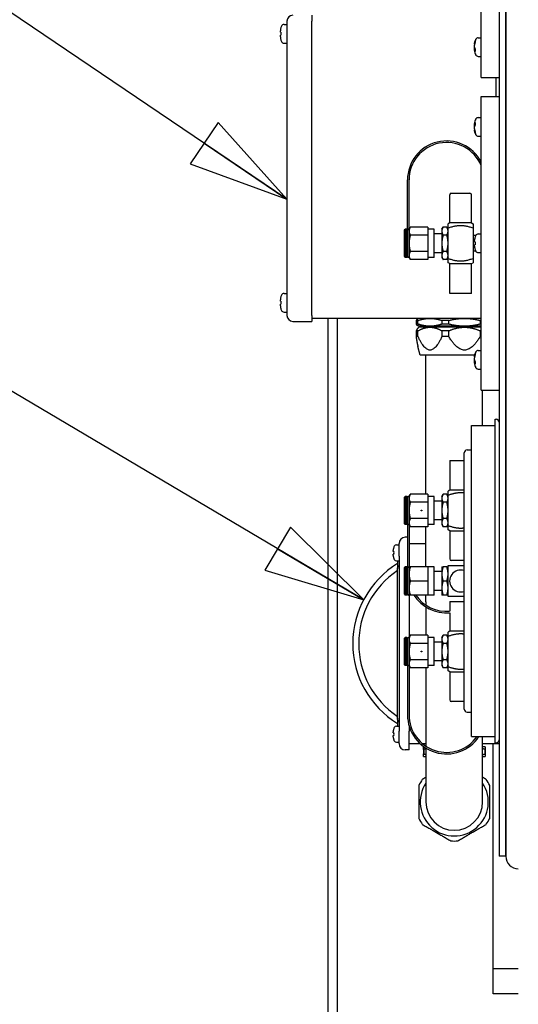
# Model space of a CAD drawing. Header units: inches. Extents: x 4 to 540, y 12 to 340.
# Tile 72 of 122: x 195 to 205, y 267 to 287. Entities that reach past the tile are written whole.
import ezdxf

# ---------------------------------------------------------------- set-up
doc = ezdxf.new("R2010")
doc.units = ezdxf.units.IN
doc.header["$LTSCALE"] = 16
doc.header["$MEASUREMENT"] = 0
doc.layers.get('0').update_dxf_attribs({"lineweight": 25})
doc.layers.get('DEFPOINTS').update_dxf_attribs({"lineweight": 25})
doc.layers.add('DIMEN', color=7, linetype='Continuous', lineweight=25)
doc.styles.get("Standard").update_dxf_attribs({"font": 'arial.ttf'})
doc.dimstyles.new('DEFAULT-ANSI', dxfattribs={"dimscale": 16, "dimtxt": 0.125, "dimasz": 0.1875, "dimexe": 0.125, "dimexo": 0.0625, "dimgap": 0.031496, "dimtad": 0, "dimtih": 1, "dimtoh": 1, "dimrnd": 1e-08, "dimzin": 4, "dimdsep": 46, "dimtxsty": 'Standard', "dimblk": 'Filled-1', "dimcen": 0.09, "dimdle": 0.393701, "dimclrd": 256, "dimclre": 256, "dimclrt": 256, "dimadec": 0, "dimazin": 1, "dimtfac": 1.504, "dimtofl": 0, "dimtmove": 0, "dimatfit": 3, "dimldrblk": 'Filled-1', "dimfxl": 1, "dimtolj": 1, "dimtzin": 4, "dimlwd": 25, "dimlwe": 25, "dimarcsym": 0})
doc.dimstyles.new('DEFAULT-ANSI$7', dxfattribs={"dimscale": 16, "dimtxt": 0.125, "dimasz": 0.125, "dimexe": 0.125, "dimexo": 0.0625, "dimgap": 0.031496, "dimtad": 0, "dimtih": 1, "dimtoh": 1, "dimrnd": 1e-08, "dimzin": 4, "dimdsep": 46, "dimtxsty": 'Standard', "dimblk": 'Filled-1', "dimcen": 0.09, "dimdle": 0.393701, "dimclrd": 256, "dimclre": 256, "dimclrt": 256, "dimadec": 0, "dimazin": 1, "dimtfac": 1.504, "dimtofl": 0, "dimtmove": 0, "dimatfit": 3, "dimldrblk": 'Filled-1', "dimfxl": 1, "dimtolj": 1, "dimtzin": 4, "dimlwd": 25, "dimlwe": 25, "dimarcsym": 0})

# ---------------------------------------------------------------- blocks, each defined once
blk = doc.blocks.new('Filled-1')
at = {"color": 0}
for p, q in [((0, 0), (-1, 0.25)), ((-1, 0.25), (-1, -0.25)), ((-1, 0), (0, 0)), ((-1, -0.25), (0, 0))]:
    blk.add_line(p, q, dxfattribs=at)
at = {"color": 0, "flags": 128}
blk.add_lwpolyline([(-1, -0.25), (0, 0), (-1, 0.25), (-1, -0.25)], dxfattribs=at)
at = {"color": 0}
blk.add_solid([(-1, -0.25), (0, 0), (-1, 0.25), (-1, -0.25)], dxfattribs=at)
blk = doc.blocks.new('*D23')
at = {"layer": 'DEFPOINTS', "color": 0, "linetype": 'Continuous'}
for p in [(180.354, 304.691), (202.821, 304.691), (202.821, 214.191)]:
    blk.add_point(p, dxfattribs=at)
at = {"layer": 'DIMEN', "linetype": 'Continuous', "lineweight": 25}
for p, q in [((201.821, 304.691), (178.354, 304.691)), ((180.354, 301.691), (180.354, 260.966)), ((180.354, 217.191), (180.354, 257.916)), ((201.821, 214.191), (178.354, 214.191))]:
    blk.add_line(p, q, dxfattribs=at)
at = {"layer": 'DIMEN', "linetype": 'Continuous', "lineweight": 25, "xscale": 3, "yscale": 3, "zscale": 3}
for p, rotation in [((180.354, 304.691), 90), ((180.354, 214.191), 270)]:
    blk.add_blockref('Filled-1', p, dxfattribs=dict(at, rotation=rotation))
at = {"layer": 'DIMEN', "linetype": 'Continuous', "lineweight": 25, "insert": (176.983, 260.462), "char_height": 2, "attachment_point": 1}
blk.add_mtext('\\A1;90.50', dxfattribs=at)
blk = doc.blocks.new('*D24')
at = {"layer": 'DEFPOINTS', "color": 0, "linetype": 'Continuous'}
for p in [(201.262, 305.941), (172.285, 212.941), (201.262, 212.941)]:
    blk.add_point(p, dxfattribs=at)
at = {"layer": 'DIMEN', "linetype": 'Continuous', "lineweight": 25}
for p, q in [((200.262, 305.941), (170.285, 305.941)), ((172.285, 302.941), (172.285, 266.041)), ((172.285, 215.941), (172.285, 262.99)), ((200.262, 212.941), (170.285, 212.941))]:
    blk.add_line(p, q, dxfattribs=at)
at = {"layer": 'DIMEN', "linetype": 'Continuous', "lineweight": 25, "xscale": 3, "yscale": 3, "zscale": 3}
for p, rotation in [((172.285, 305.941), 90), ((172.285, 212.941), 270)]:
    blk.add_blockref('Filled-1', p, dxfattribs=dict(at, rotation=rotation))
at = {"layer": 'DIMEN', "linetype": 'Continuous', "lineweight": 25, "insert": (168.914, 265.537), "char_height": 2, "attachment_point": 1}
blk.add_mtext('\\A1;93.00', dxfattribs=at)

msp = doc.modelspace()

# ---------------------------------------------------------------- linework, layer by layer
for p, q in [((204.69, 293.691), (204.69, 270.191)), ((204.824, 293.691), (204.824, 270.191)), ((204.824, 270.191), (204.824, 293.691)), ((204.33, 285.754), (204.33, 291.629)), ((200.945, 287.001), (200.945, 286.881)), ((200.389, 286.815), (200.445, 286.815)), ((200.445, 286.881), (200.445, 281.001)), ((200.945, 281.001), (200.945, 286.881)), ((200.313, 286.659), (200.313, 286.688)), ((200.313, 286.569), (200.313, 286.599)), ((200.389, 286.442), (200.445, 286.442)), ((204.199, 286.419), (204.199, 286.43)), ((204.199, 286.36), (204.199, 286.4)), ((204.274, 286.55), (204.33, 286.55)), ((204.199, 286.327), (204.199, 286.36)), ((204.199, 286.297), (204.199, 286.308)), ((204.274, 286.177), (204.33, 286.177)), ((204.33, 285.754), (204.69, 285.754)), ((204.63, 285.379), (204.63, 285.754)), ((204.33, 279.504), (204.33, 285.379)), ((204.33, 285.379), (204.69, 285.379)), ((204.199, 284.824), (204.199, 284.835)), ((204.199, 284.772), (204.199, 284.805)), ((204.274, 284.955), (204.33, 284.955)), ((204.199, 284.732), (204.199, 284.772)), ((204.199, 284.702), (204.199, 284.713)), ((204.274, 284.582), (204.33, 284.582)), ((202.857, 282.707), (202.857, 283.707)), ((202.888, 282.723), (202.888, 283.707)), ((203.701, 282.848), (203.701, 283.41)), ((203.732, 283.441), (204.107, 283.441)), ((204.138, 282.848), (204.138, 283.41)), ((203.701, 282.848), (203.669, 282.829)), ((204.138, 282.848), (203.701, 282.848)), ((204.138, 282.848), (204.169, 282.829)), ((202.794, 282.707), (202.81, 282.723)), ((202.794, 282.176), (202.794, 282.707)), ((202.81, 282.723), (202.81, 282.16)), ((202.841, 282.723), (202.81, 282.723)), ((202.841, 282.16), (202.841, 282.723)), ((202.857, 282.707), (202.841, 282.723)), ((202.857, 282.707), (202.857, 282.176)), ((202.888, 282.723), (202.913, 282.766)), ((202.888, 282.723), (202.888, 282.685)), ((202.888, 282.685), (202.888, 282.441)), ((203.263, 282.766), (202.913, 282.766)), ((203.263, 282.766), (203.263, 282.685)), ((203.388, 282.723), (203.263, 282.723)), ((203.263, 282.685), (203.263, 282.604)), ((203.388, 282.16), (203.388, 282.723)), ((203.544, 282.629), (203.388, 282.629)), ((203.544, 282.723), (203.569, 282.766)), ((203.544, 282.723), (203.544, 282.685)), ((203.544, 282.685), (203.544, 282.441)), ((203.644, 282.766), (203.569, 282.766)), ((203.669, 282.723), (203.644, 282.766)), ((203.669, 282.14), (203.669, 282.743)), ((204.169, 282.743), (204.169, 282.14)), ((204.274, 282.628), (204.33, 282.628)), ((202.888, 282.441), (202.888, 282.198)), ((203.263, 282.604), (202.913, 282.604)), ((203.263, 282.604), (203.263, 282.441)), ((203.263, 282.441), (203.263, 282.279)), ((203.544, 282.441), (203.544, 282.198)), ((203.644, 282.604), (203.569, 282.604)), ((204.222, 282.598), (204.169, 282.598)), ((204.199, 282.471), (204.199, 282.501)), ((203.263, 282.279), (202.913, 282.279)), ((203.263, 282.279), (203.263, 282.198)), ((203.544, 282.254), (203.388, 282.254)), ((203.644, 282.279), (203.569, 282.279)), ((204.222, 282.285), (204.169, 282.285)), ((204.199, 282.382), (204.199, 282.411)), ((204.274, 282.255), (204.33, 282.255)), ((202.794, 282.176), (202.81, 282.16)), ((202.841, 282.16), (202.81, 282.16)), ((202.857, 282.176), (202.841, 282.16)), ((202.888, 282.198), (202.888, 282.16)), ((202.888, 282.16), (202.913, 282.117)), ((203.263, 282.117), (202.913, 282.117)), ((203.263, 282.198), (203.263, 282.117)), ((203.388, 282.16), (203.263, 282.16)), ((203.544, 282.198), (203.544, 282.16)), ((203.544, 282.16), (203.569, 282.117)), ((203.644, 282.117), (203.569, 282.117)), ((203.669, 282.16), (203.644, 282.117)), ((203.701, 282.035), (203.669, 282.053)), ((203.701, 282.035), (204.138, 282.035)), ((203.701, 281.441), (203.701, 282.035)), ((204.138, 282.035), (204.169, 282.053)), ((204.138, 281.441), (204.138, 282.035)), ((204.138, 281.441), (203.701, 281.441)), ((200.313, 281.284), (200.313, 281.313)), ((200.389, 281.44), (200.445, 281.44)), ((200.313, 281.194), (200.313, 281.224)), ((200.389, 281.067), (200.445, 281.067)), ((200.565, 280.881), (200.945, 280.881)), ((200.945, 281.001), (200.945, 280.881)), ((204.33, 280.941), (200.945, 280.941)), ((201.262, 280.941), (201.262, 260.001)), ((201.449, 280.941), (201.449, 260.001)), ((203.028, 280.899), (203.028, 280.826)), ((203.067, 280.899), (203.028, 280.899)), ((203.085, 280.941), (203.065, 280.93)), ((203.067, 280.826), (203.067, 280.899)), ((203.547, 280.899), (203.547, 280.826)), ((203.681, 280.899), (203.547, 280.899)), ((203.681, 280.826), (203.681, 280.899)), ((204.312, 280.899), (204.312, 280.826)), ((204.33, 280.899), (204.312, 280.899)), ((203.067, 280.826), (203.028, 280.826)), ((203.028, 280.691), (203.028, 280.58)), ((203.067, 280.691), (203.028, 280.691)), ((203.085, 280.784), (203.065, 280.796)), ((203.085, 280.764), (203.065, 280.745)), ((203.067, 280.58), (203.067, 280.691)), ((203.307, 280.784), (203.085, 280.784)), ((203.307, 280.764), (203.085, 280.764)), ((203.144, 280.764), (203.144, 280.784)), ((203.997, 280.784), (203.307, 280.784)), ((203.997, 280.764), (203.307, 280.764)), ((203.681, 280.826), (203.547, 280.826)), ((203.547, 280.691), (203.547, 280.58)), ((203.681, 280.691), (203.547, 280.691)), ((203.681, 280.58), (203.681, 280.691)), ((204.33, 280.784), (203.997, 280.784)), ((204.33, 280.764), (203.997, 280.764)), ((204.33, 280.826), (204.312, 280.826)), ((204.312, 280.691), (204.312, 280.58)), ((204.33, 280.691), (204.312, 280.691)), ((203.067, 280.58), (203.028, 280.58)), ((203.681, 280.58), (203.547, 280.58)), ((204.33, 280.58), (204.312, 280.58)), ((203.112, 280.205), (203.065, 280.38)), ((204.274, 280.3), (204.33, 280.3)), ((204.2, 280.205), (203.112, 280.205)), ((203.226, 277.426), (203.226, 280.205)), ((204.199, 280.169), (204.199, 280.18)), ((204.199, 280.11), (204.199, 280.15)), ((204.199, 280.077), (204.199, 280.11)), ((204.199, 280.047), (204.199, 280.058)), ((204.274, 279.927), (204.33, 279.927)), ((204.33, 279.504), (204.69, 279.504)), ((204.36, 278.801), (204.36, 279.504)), ((204.61, 272.456), (204.61, 278.926)), ((204.61, 278.926), (204.63, 278.926)), ((204.14, 272.581), (204.14, 278.801)), ((204.14, 278.801), (204.61, 278.801)), ((204.05, 278.311), (204.14, 278.311)), ((203.701, 278.101), (203.99, 278.101)), ((203.701, 278.101), (203.701, 277.507)), ((203.99, 273.131), (203.99, 278.251)), ((203.701, 277.507), (203.669, 277.489)), ((203.99, 277.507), (203.701, 277.507)), ((202.794, 277.367), (202.81, 277.382)), ((202.794, 276.836), (202.794, 277.367)), ((202.81, 277.382), (202.81, 276.82)), ((202.841, 277.382), (202.81, 277.382)), ((202.841, 276.82), (202.841, 277.382)), ((202.857, 277.367), (202.841, 277.382)), ((202.857, 277.367), (202.857, 276.836)), ((202.888, 277.382), (202.913, 277.426)), ((202.888, 277.382), (202.888, 277.345)), ((202.888, 277.345), (202.888, 277.101)), ((203.263, 277.426), (202.913, 277.426)), ((203.263, 277.426), (203.263, 277.345)), ((203.388, 277.382), (203.263, 277.382)), ((203.263, 277.345), (203.263, 277.264)), ((203.388, 276.82), (203.388, 277.382)), ((203.544, 277.382), (203.569, 277.426)), ((203.544, 277.382), (203.544, 277.345)), ((203.544, 277.345), (203.544, 277.101)), ((203.644, 277.426), (203.569, 277.426)), ((203.669, 277.382), (203.644, 277.426)), ((203.669, 276.8), (203.669, 277.403)), ((203.263, 277.264), (202.913, 277.264)), ((203.263, 277.264), (203.263, 277.101)), ((203.544, 277.289), (203.388, 277.289)), ((203.644, 277.264), (203.569, 277.264)), ((202.888, 277.101), (202.888, 276.858)), ((203.263, 276.939), (202.913, 276.939)), ((203.263, 277.101), (203.263, 276.939)), ((203.263, 276.939), (203.263, 276.858)), ((203.544, 276.914), (203.388, 276.914)), ((203.544, 277.101), (203.544, 276.858)), ((203.644, 276.939), (203.569, 276.939)), ((202.794, 276.836), (202.81, 276.82)), ((202.841, 276.82), (202.81, 276.82)), ((202.857, 276.836), (202.841, 276.82)), ((202.857, 276.836), (202.857, 275.957)), ((202.888, 276.858), (202.888, 276.82)), ((202.888, 276.82), (202.888, 275.973)), ((202.888, 276.82), (202.913, 276.776)), ((203.263, 276.776), (202.913, 276.776)), ((203.226, 275.973), (203.226, 276.776)), ((203.263, 276.858), (203.263, 276.776)), ((203.388, 276.82), (203.263, 276.82)), ((203.544, 276.858), (203.544, 276.82)), ((203.544, 276.82), (203.569, 276.776)), ((203.644, 276.776), (203.569, 276.776)), ((203.669, 276.82), (203.644, 276.776)), ((202.857, 276.566), (202.812, 276.566)), ((203.701, 276.695), (203.669, 276.713)), ((203.701, 276.695), (203.99, 276.695)), ((203.701, 276.695), (203.701, 276.132)), ((202.637, 276.415), (202.687, 276.415)), ((202.687, 276.191), (202.687, 276.441)), ((202.888, 276.441), (203.226, 276.441)), ((202.572, 276.281), (202.572, 276.304)), ((202.572, 276.203), (202.572, 276.227)), ((202.687, 276.191), (202.687, 272.691)), ((202.637, 276.093), (202.687, 276.093)), ((202.656, 276.093), (202.656, 275.935)), ((202.656, 272.947), (202.656, 275.935)), ((202.794, 275.957), (202.81, 275.973)), ((202.794, 275.426), (202.794, 275.957)), ((202.81, 275.973), (202.81, 275.41)), ((202.841, 275.973), (202.81, 275.973)), ((202.841, 275.41), (202.841, 275.973)), ((202.857, 275.957), (202.841, 275.973)), ((202.857, 275.957), (202.857, 275.426)), ((202.888, 275.973), (202.888, 275.832)), ((203.263, 275.973), (202.913, 275.973)), ((203.263, 275.973), (203.263, 275.832)), ((203.388, 275.973), (203.263, 275.973)), ((203.388, 275.41), (203.388, 275.973)), ((203.544, 275.973), (203.544, 275.832)), ((203.644, 275.973), (203.569, 275.973)), ((203.99, 276.101), (203.732, 276.101)), ((202.888, 275.832), (202.888, 275.551)), ((203.263, 275.832), (203.263, 275.691)), ((203.544, 275.879), (203.388, 275.879)), ((203.544, 275.832), (203.544, 275.551)), ((202.888, 275.551), (202.888, 275.41)), ((203.263, 275.691), (202.913, 275.691)), ((203.263, 275.691), (203.263, 275.551)), ((203.263, 275.551), (203.263, 275.41)), ((203.544, 275.551), (203.544, 275.41)), ((203.644, 275.691), (203.569, 275.691)), ((202.794, 275.426), (202.81, 275.41)), ((202.841, 275.41), (202.81, 275.41)), ((202.857, 275.426), (202.841, 275.41)), ((202.887, 275.42), (202.887, 274.553)), ((203.263, 275.41), (202.913, 275.41)), ((203.226, 275.276), (203.226, 275.41)), ((203.388, 275.41), (203.263, 275.41)), ((203.544, 275.504), (203.388, 275.504)), ((203.644, 275.41), (203.569, 275.41)), ((203.226, 275.276), (203.226, 275.209)), ((203.226, 275.172), (203.226, 274.606)), ((203.701, 275.281), (203.99, 275.281)), ((203.701, 275.281), (203.701, 275.088)), ((203.701, 275.057), (203.701, 274.688)), ((202.794, 274.547), (202.81, 274.563)), ((202.81, 274.563), (202.81, 274)), ((202.841, 274.563), (202.81, 274.563)), ((202.841, 274), (202.841, 274.563)), ((202.857, 274.547), (202.841, 274.563)), ((202.888, 274.563), (202.913, 274.606)), ((202.888, 274.563), (202.888, 274.525)), ((203.263, 274.606), (202.913, 274.606)), ((203.263, 274.606), (203.263, 274.525)), ((203.388, 274.563), (203.263, 274.563)), ((203.388, 274), (203.388, 274.563)), ((203.544, 274.563), (203.569, 274.606)), ((203.544, 274.563), (203.544, 274.525)), ((203.644, 274.606), (203.569, 274.606)), ((203.669, 274.563), (203.644, 274.606)), ((203.701, 274.688), (203.669, 274.67)), ((203.669, 273.98), (203.669, 274.583)), ((203.99, 274.688), (203.701, 274.688)), ((202.794, 274.016), (202.794, 274.547)), ((202.857, 274.547), (202.857, 274.016)), ((202.888, 274.525), (202.888, 274.281)), ((203.263, 274.444), (202.913, 274.444)), ((203.263, 274.525), (203.263, 274.444)), ((203.263, 274.444), (203.263, 274.281)), ((203.544, 274.469), (203.388, 274.469)), ((203.544, 274.525), (203.544, 274.281)), ((203.644, 274.444), (203.569, 274.444)), ((202.888, 274.281), (202.888, 274.038)), ((203.263, 274.281), (203.263, 274.119)), ((203.544, 274.281), (203.544, 274.038)), ((202.794, 274.016), (202.81, 274)), ((202.841, 274), (202.81, 274)), ((202.857, 274.016), (202.841, 274)), ((202.857, 274.016), (202.857, 273.016)), ((202.888, 274.038), (202.888, 274)), ((202.888, 274), (202.888, 273.016)), ((202.888, 274), (202.913, 273.957)), ((203.263, 274.119), (202.913, 274.119)), ((203.263, 274.119), (203.263, 274.038)), ((203.263, 274.038), (203.263, 273.957)), ((203.388, 274), (203.263, 274)), ((203.544, 274.094), (203.388, 274.094)), ((203.544, 274.038), (203.544, 274)), ((203.544, 274), (203.569, 273.957)), ((203.644, 274.119), (203.569, 274.119)), ((203.669, 274), (203.644, 273.957)), ((203.263, 273.957), (202.913, 273.957)), ((203.226, 273.957), (203.226, 272.389)), ((203.644, 273.957), (203.569, 273.957)), ((203.701, 273.875), (203.669, 273.893)), ((203.701, 273.875), (203.99, 273.875)), ((203.701, 273.875), (203.701, 273.313)), ((203.99, 273.281), (203.732, 273.281)), ((204.05, 273.071), (204.14, 273.071)), ((202.637, 272.79), (202.687, 272.79)), ((202.656, 272.947), (202.656, 272.79)), ((202.887, 272.801), (202.887, 272.691)), ((202.572, 272.656), (202.572, 272.679)), ((202.572, 272.578), (202.572, 272.602)), ((202.687, 272.441), (202.687, 272.691)), ((202.887, 272.316), (202.887, 272.691)), ((202.637, 272.468), (202.687, 272.468)), ((202.887, 272.441), (203.109, 272.441)), ((203.156, 272.441), (203.226, 272.441)), ((204.14, 272.581), (204.61, 272.581)), ((204.36, 271.276), (204.36, 272.581)), ((204.36, 272.441), (204.69, 272.441)), ((204.574, 267.941), (204.574, 272.441)), ((204.61, 272.456), (204.63, 272.456)), ((202.887, 272.316), (202.812, 272.316)), ((203.186, 272.379), (203.179, 272.379)), ((203.179, 272.325), (203.179, 272.236)), ((203.181, 272.325), (203.181, 272.236)), ((203.226, 272.352), (203.226, 271.276)), ((204.408, 272.379), (204.36, 272.379)), ((204.405, 272.325), (204.405, 272.236)), ((204.408, 272.325), (204.408, 272.236)), ((203.179, 272.182), (203.226, 272.182)), ((204.36, 272.182), (204.408, 272.182)), ((204.824, 270.191), (204.69, 270.191)), ((205.074, 267.941), (204.574, 267.941)), ((204.574, 267.441), (204.574, 267.941)), ((205.074, 267.441), (204.574, 267.441))]:
    msp.add_line(p, q)
for centre in [(203.138, 277.101), (203.138, 274.281)]:
    msp.add_circle(centre, 0.00781)
for centre, radius, start, end in [((200.565, 286.881), 0.12, 90, 180), ((200.499, 286.695), 0.186, 151.9579, 161.0596), ((200.389, 286.754), 0.061, 90, 151.9579), ((200.499, 286.562), 0.186, 198.9404, 208.0421), ((200.389, 286.503), 0.061, 208.0421, 270), ((204.385, 286.43), 0.186, 151.9579, 180), ((204.274, 286.489), 0.061, 90, 151.9579), ((204.385, 286.297), 0.186, 180, 208.0421), ((204.274, 286.238), 0.061, 208.0421, 270), ((204.385, 284.835), 0.186, 151.9579, 180), ((204.274, 284.894), 0.061, 90, 151.9579), ((204.385, 284.702), 0.186, 180, 208.0421), ((204.274, 284.643), 0.061, 208.0421, 270), ((203.638, 283.707), 0.781, 27.5955, 180), ((203.638, 283.707), 0.75, 22.6065, 180), ((203.732, 283.41), 0.0313, 90, 180), ((204.107, 283.41), 0.0313, 0, 90), ((204.274, 282.567), 0.061, 90, 151.9579), ((204.385, 282.508), 0.186, 151.9579, 161.0596), ((204.385, 282.375), 0.186, 198.9404, 208.0421), ((204.274, 282.316), 0.061, 208.0421, 270), ((202.872, 282.176), 0.0156, 180, 0), ((200.499, 281.32), 0.186, 151.9579, 161.0596), ((200.389, 281.379), 0.061, 90, 151.9579), ((200.499, 281.187), 0.186, 198.9404, 208.0421), ((200.389, 281.128), 0.061, 208.0421, 270), ((200.565, 281.001), 0.12, 180, 270), ((204.385, 280.18), 0.186, 151.9579, 180), ((204.274, 280.239), 0.061, 90, 151.9579), ((204.385, 280.047), 0.186, 180, 208.0421), ((204.274, 279.988), 0.061, 208.0421, 270), ((204.63, 278.866), 0.06, 0, 90), ((204.05, 278.251), 0.06, 90, 180), ((202.872, 277.367), 0.0156, 0, 180), ((202.812, 276.441), 0.125, 90, 180), ((202.733, 276.311), 0.161, 151.7451, 161.0261), ((202.637, 276.363), 0.052, 90, 151.7451), ((202.733, 276.196), 0.161, 198.9739, 208.2549), ((203.732, 276.132), 0.0313, 180, 270), ((203.637, 274.441), 1.875, 121.5561, 238.4439), ((202.637, 276.145), 0.052, 208.2549, 270), ((202.872, 275.957), 0.0156, 0, 180), ((203.637, 274.441), 1.757, 123.942, 236.058), ((203.919, 275.691), 0.219, 71.1988, 288.8012), ((202.872, 275.426), 0.0156, 180, 0), ((203.638, 275.836), 0.781, 213.0077, 274.5886), ((203.638, 275.836), 0.75, 214.5725, 274.7802), ((202.872, 274.547), 0.0156, 0, 180), ((203.732, 273.313), 0.0312, 180, 270), ((203.638, 273.016), 0.781, 180, 326.217), ((203.638, 273.016), 0.75, 180, 324.6045), ((204.05, 273.131), 0.06, 180, 270), ((202.637, 272.738), 0.052, 90, 151.7451), ((202.733, 272.686), 0.161, 151.7451, 161.0261), ((202.733, 272.571), 0.161, 198.9739, 208.2549), ((202.637, 272.52), 0.052, 208.2549, 270), ((202.812, 272.441), 0.125, 180, 270), ((204.63, 272.516), 0.06, 270, 0), ((203.793, 271.276), 0.781, 144.9617, 155.0383), ((203.793, 271.276), 0.681, 146.3483, 33.6517), ((203.793, 271.276), 0.781, 24.9617, 35.0383), ((203.793, 271.276), 0.567, 180, 0), ((203.793, 271.276), 0.781, 204.9617, 215.0383), ((203.793, 271.276), 0.781, 324.9617, 335.0383), ((203.793, 271.276), 0.782, 264.9617, 275.0383), ((205.074, 270.191), 0.25, 180, 270), ((205.074, 270.191), 0.25, 180, 270)]:
    msp.add_arc(centre, radius, start, end)
for points, knots in [([(200.324, 286.755), (200.321, 286.746), (200.318, 286.737), (200.314, 286.714), (200.313, 286.7), (200.313, 286.688)], [-0.3031973, -0.3031973, -0.3031973, -0.3031973, -0.2356694, -0.2356694, -0.1417473, -0.1417473, -0.1417473, -0.1417473]), ([(200.313, 286.659), (200.313, 286.659), (200.314, 286.659), (200.318, 286.659), (200.321, 286.659), (200.324, 286.659)], [0.1417473, 0.1417473, 0.1417473, 0.1417473, 0.2356694, 0.2356694, 0.3031973, 0.3031973, 0.3031973, 0.3031973]), ([(200.324, 286.599), (200.321, 286.599), (200.318, 286.599), (200.314, 286.599), (200.313, 286.599), (200.313, 286.599)], [-0.3031973, -0.3031973, -0.3031973, -0.3031973, -0.2356694, -0.2356694, -0.1417473, -0.1417473, -0.1417473, -0.1417473]), ([(200.313, 286.569), (200.313, 286.557), (200.314, 286.544), (200.318, 286.521), (200.321, 286.512), (200.324, 286.503)], [0.1417473, 0.1417473, 0.1417473, 0.1417473, 0.2356694, 0.2356694, 0.3031973, 0.3031973, 0.3031973, 0.3031973]), ([(200.324, 286.659), (200.323, 286.649), (200.323, 286.638), (200.323, 286.629), (200.323, 286.619), (200.323, 286.609), (200.324, 286.599)], [-0.073398, -0.073398, -0.073398, -0.073398, 0, 0, 0, 0.073398, 0.073398, 0.073398, 0.073398]), ([(204.199, 286.43), (204.199, 286.441), (204.2, 286.453), (204.204, 286.472), (204.207, 286.48), (204.21, 286.488)], [0.1417473, 0.1417473, 0.1417473, 0.1417473, 0.2356694, 0.2356694, 0.3031973, 0.3031973, 0.3031973, 0.3031973]), ([(204.21, 286.458), (204.207, 286.45), (204.204, 286.442), (204.2, 286.423), (204.199, 286.411), (204.199, 286.4)], [-0.3031973, -0.3031973, -0.3031973, -0.3031973, -0.2356694, -0.2356694, -0.1417473, -0.1417473, -0.1417473, -0.1417473]), ([(204.21, 286.488), (204.209, 286.483), (204.209, 286.479), (204.209, 286.474), (204.209, 286.469), (204.209, 286.464), (204.21, 286.458)], [-0.073398, -0.073398, -0.073398, -0.073398, 0, 0, 0, 0.073398, 0.073398, 0.073398, 0.073398]), ([(204.199, 286.36), (204.199, 286.354), (204.2, 286.347), (204.204, 286.336), (204.207, 286.331), (204.21, 286.327)], [0.1417473, 0.1417473, 0.1417473, 0.1417473, 0.2356694, 0.2356694, 0.3031973, 0.3031973, 0.3031973, 0.3031973]), ([(204.21, 286.275), (204.207, 286.279), (204.204, 286.284), (204.2, 286.295), (204.199, 286.302), (204.199, 286.308)], [-0.3031973, -0.3031973, -0.3031973, -0.3031973, -0.2356694, -0.2356694, -0.1417473, -0.1417473, -0.1417473, -0.1417473]), ([(204.21, 286.327), (204.209, 286.318), (204.209, 286.309), (204.209, 286.3), (204.209, 286.292), (204.209, 286.283), (204.21, 286.275)], [-0.073398, -0.073398, -0.073398, -0.073398, 0, 0, 0, 0.073398, 0.073398, 0.073398, 0.073398]), ([(204.199, 284.824), (204.199, 284.831), (204.2, 284.837), (204.204, 284.849), (204.207, 284.853), (204.21, 284.858)], [0.1417473, 0.1417473, 0.1417473, 0.1417473, 0.2356694, 0.2356694, 0.3031973, 0.3031973, 0.3031973, 0.3031973]), ([(204.21, 284.806), (204.207, 284.801), (204.204, 284.797), (204.2, 284.785), (204.199, 284.779), (204.199, 284.772)], [-0.3031973, -0.3031973, -0.3031973, -0.3031973, -0.2356694, -0.2356694, -0.1417473, -0.1417473, -0.1417473, -0.1417473]), ([(204.21, 284.858), (204.209, 284.849), (204.209, 284.841), (204.209, 284.832), (204.209, 284.824), (204.209, 284.815), (204.21, 284.806)], [-0.073398, -0.073398, -0.073398, -0.073398, 0, 0, 0, 0.073398, 0.073398, 0.073398, 0.073398]), ([(204.199, 284.732), (204.199, 284.722), (204.2, 284.71), (204.204, 284.69), (204.207, 284.682), (204.21, 284.675)], [0.1417473, 0.1417473, 0.1417473, 0.1417473, 0.2356694, 0.2356694, 0.3031973, 0.3031973, 0.3031973, 0.3031973]), ([(204.21, 284.645), (204.207, 284.652), (204.204, 284.66), (204.2, 284.68), (204.199, 284.692), (204.199, 284.702)], [-0.3031973, -0.3031973, -0.3031973, -0.3031973, -0.2356694, -0.2356694, -0.1417473, -0.1417473, -0.1417473, -0.1417473]), ([(204.21, 284.675), (204.209, 284.669), (204.209, 284.664), (204.209, 284.659), (204.209, 284.654), (204.209, 284.649), (204.21, 284.645)], [-0.073398, -0.073398, -0.073398, -0.073398, 0, 0, 0, 0.073398, 0.073398, 0.073398, 0.073398]), ([(202.888, 282.707), (202.888, 282.707), (202.888, 282.707), (202.888, 282.709), (202.887, 282.712), (202.885, 282.716), (202.884, 282.717), (202.882, 282.72), (202.88, 282.72), (202.877, 282.721), (202.876, 282.722), (202.874, 282.722), (202.873, 282.722), (202.872, 282.722), (202.871, 282.722), (202.869, 282.722), (202.868, 282.721), (202.865, 282.72), (202.863, 282.72), (202.861, 282.717), (202.86, 282.716), (202.857, 282.712), (202.857, 282.709), (202.857, 282.707), (202.857, 282.707), (202.857, 282.707)], [-0.156735, -0.156735, -0.156735, -0.156735, -0.1563552, -0.1563552, -0.1295569, -0.1295569, -0.1124854, -0.1124854, -0.0953755, -0.0953755, -0.0850308, -0.0850308, -0.0781776, -0.0781776, -0.0713244, -0.0713244, -0.0609797, -0.0609797, -0.0438698, -0.0438698, -0.0267983, -0.0267983, 0, 0, 0.0003798, 0.0003798, 0.0003798, 0.0003798]), ([(204.21, 282.567), (204.207, 282.558), (204.204, 282.549), (204.2, 282.526), (204.199, 282.513), (204.199, 282.501)], [-0.3031973, -0.3031973, -0.3031973, -0.3031973, -0.2356694, -0.2356694, -0.1417473, -0.1417473, -0.1417473, -0.1417473]), ([(204.199, 282.471), (204.199, 282.471), (204.2, 282.471), (204.204, 282.471), (204.207, 282.471), (204.21, 282.471)], [0.1417473, 0.1417473, 0.1417473, 0.1417473, 0.2356694, 0.2356694, 0.3031973, 0.3031973, 0.3031973, 0.3031973]), ([(204.21, 282.471), (204.209, 282.461), (204.209, 282.451), (204.209, 282.441), (204.209, 282.432), (204.209, 282.422), (204.21, 282.411)], [-0.073398, -0.073398, -0.073398, -0.073398, 0, 0, 0, 0.073398, 0.073398, 0.073398, 0.073398]), ([(204.21, 282.411), (204.207, 282.411), (204.204, 282.411), (204.2, 282.411), (204.199, 282.411), (204.199, 282.411)], [-0.3031973, -0.3031973, -0.3031973, -0.3031973, -0.2356694, -0.2356694, -0.1417473, -0.1417473, -0.1417473, -0.1417473]), ([(204.199, 282.382), (204.199, 282.37), (204.2, 282.356), (204.204, 282.333), (204.207, 282.324), (204.21, 282.315)], [0.1417473, 0.1417473, 0.1417473, 0.1417473, 0.2356694, 0.2356694, 0.3031973, 0.3031973, 0.3031973, 0.3031973]), ([(200.324, 281.38), (200.321, 281.371), (200.318, 281.362), (200.314, 281.339), (200.313, 281.325), (200.313, 281.313)], [-0.3031973, -0.3031973, -0.3031973, -0.3031973, -0.2356694, -0.2356694, -0.1417473, -0.1417473, -0.1417473, -0.1417473]), ([(200.313, 281.284), (200.313, 281.284), (200.314, 281.284), (200.318, 281.284), (200.321, 281.284), (200.324, 281.284)], [0.1417473, 0.1417473, 0.1417473, 0.1417473, 0.2356694, 0.2356694, 0.3031973, 0.3031973, 0.3031973, 0.3031973]), ([(200.324, 281.284), (200.323, 281.274), (200.323, 281.263), (200.323, 281.254), (200.323, 281.244), (200.323, 281.234), (200.324, 281.224)], [-0.073398, -0.073398, -0.073398, -0.073398, 0, 0, 0, 0.073398, 0.073398, 0.073398, 0.073398]), ([(200.324, 281.224), (200.321, 281.224), (200.318, 281.224), (200.314, 281.224), (200.313, 281.224), (200.313, 281.224)], [-0.3031973, -0.3031973, -0.3031973, -0.3031973, -0.2356694, -0.2356694, -0.1417473, -0.1417473, -0.1417473, -0.1417473]), ([(200.313, 281.194), (200.313, 281.182), (200.314, 281.169), (200.318, 281.146), (200.321, 281.137), (200.324, 281.128)], [0.1417473, 0.1417473, 0.1417473, 0.1417473, 0.2356694, 0.2356694, 0.3031973, 0.3031973, 0.3031973, 0.3031973]), ([(204.199, 280.18), (204.199, 280.191), (204.2, 280.203), (204.204, 280.222), (204.207, 280.23), (204.21, 280.238)], [0.1417473, 0.1417473, 0.1417473, 0.1417473, 0.2356694, 0.2356694, 0.3031973, 0.3031973, 0.3031973, 0.3031973]), ([(204.21, 280.208), (204.207, 280.2), (204.204, 280.192), (204.2, 280.173), (204.199, 280.161), (204.199, 280.15)], [-0.3031973, -0.3031973, -0.3031973, -0.3031973, -0.2356694, -0.2356694, -0.1417473, -0.1417473, -0.1417473, -0.1417473]), ([(204.199, 280.11), (204.199, 280.104), (204.2, 280.097), (204.204, 280.086), (204.207, 280.081), (204.21, 280.077)], [0.1417473, 0.1417473, 0.1417473, 0.1417473, 0.2356694, 0.2356694, 0.3031973, 0.3031973, 0.3031973, 0.3031973]), ([(204.21, 280.238), (204.209, 280.233), (204.209, 280.229), (204.209, 280.224), (204.209, 280.219), (204.209, 280.214), (204.21, 280.208)], [-0.073398, -0.073398, -0.073398, -0.073398, 0, 0, 0, 0.073398, 0.073398, 0.073398, 0.073398]), ([(204.21, 280.077), (204.209, 280.068), (204.209, 280.059), (204.209, 280.05), (204.209, 280.042), (204.209, 280.033), (204.21, 280.025)], [-0.073398, -0.073398, -0.073398, -0.073398, 0, 0, 0, 0.073398, 0.073398, 0.073398, 0.073398]), ([(204.21, 280.025), (204.207, 280.029), (204.204, 280.034), (204.2, 280.045), (204.199, 280.052), (204.199, 280.058)], [-0.3031973, -0.3031973, -0.3031973, -0.3031973, -0.2356694, -0.2356694, -0.1417473, -0.1417473, -0.1417473, -0.1417473]), ([(202.857, 276.836), (202.857, 276.836), (202.857, 276.836), (202.857, 276.833), (202.857, 276.831), (202.86, 276.827), (202.861, 276.825), (202.863, 276.823), (202.865, 276.822), (202.868, 276.821), (202.869, 276.821), (202.871, 276.82), (202.872, 276.82), (202.873, 276.82), (202.874, 276.82), (202.876, 276.821), (202.877, 276.821), (202.88, 276.822), (202.882, 276.823), (202.884, 276.825), (202.885, 276.827), (202.887, 276.831), (202.888, 276.833), (202.888, 276.836), (202.888, 276.836), (202.888, 276.836)], [-0.156735, -0.156735, -0.156735, -0.156735, -0.1563552, -0.1563552, -0.1295569, -0.1295569, -0.1124854, -0.1124854, -0.0953755, -0.0953755, -0.0850308, -0.0850308, -0.0781776, -0.0781776, -0.0713244, -0.0713244, -0.0609797, -0.0609797, -0.0438698, -0.0438698, -0.0267983, -0.0267983, 0, 0, 0.0003798, 0.0003798, 0.0003798, 0.0003798]), ([(202.581, 276.363), (202.579, 276.355), (202.576, 276.347), (202.573, 276.327), (202.572, 276.315), (202.572, 276.304)], [-0.2617504, -0.2617504, -0.2617504, -0.2617504, -0.2025367, -0.2025367, -0.1209363, -0.1209363, -0.1209363, -0.1209363]), ([(202.572, 276.281), (202.572, 276.281), (202.573, 276.281), (202.576, 276.281), (202.579, 276.281), (202.581, 276.281)], [0.1209363, 0.1209363, 0.1209363, 0.1209363, 0.2025367, 0.2025367, 0.2617504, 0.2617504, 0.2617504, 0.2617504]), ([(202.581, 276.227), (202.579, 276.227), (202.576, 276.227), (202.573, 276.227), (202.572, 276.227), (202.572, 276.227)], [-0.2617504, -0.2617504, -0.2617504, -0.2617504, -0.2025367, -0.2025367, -0.1209363, -0.1209363, -0.1209363, -0.1209363]), ([(202.572, 276.203), (202.572, 276.192), (202.573, 276.181), (202.576, 276.161), (202.579, 276.153), (202.581, 276.145)], [0.1209363, 0.1209363, 0.1209363, 0.1209363, 0.2025367, 0.2025367, 0.2617504, 0.2617504, 0.2617504, 0.2617504]), ([(202.581, 276.281), (202.581, 276.272), (202.58, 276.262), (202.58, 276.254), (202.58, 276.245), (202.581, 276.236), (202.581, 276.227)], [-0.0659889, -0.0659889, -0.0659889, -0.0659889, 0, 0, 0, 0.0659889, 0.0659889, 0.0659889, 0.0659889]), ([(202.656, 275.935), (202.656, 275.935), (202.656, 275.935), (202.656, 275.947), (202.659, 275.959), (202.669, 275.982), (202.677, 275.993), (202.687, 276.004)], [-0.0007864, -0.0007864, -0.0007864, -0.0007864, 0, 0, 0.1434215, 0.1434215, 0.2789579, 0.2789579, 0.2789579, 0.2789579]), ([(202.857, 274.016), (202.857, 274.016), (202.857, 274.016), (202.857, 274.013), (202.857, 274.011), (202.86, 274.007), (202.861, 274.005), (202.863, 274.003), (202.865, 274.002), (202.868, 274.001), (202.869, 274.001), (202.871, 274.001), (202.872, 274.001), (202.873, 274.001), (202.874, 274.001), (202.876, 274.001), (202.877, 274.001), (202.88, 274.002), (202.882, 274.003), (202.884, 274.005), (202.885, 274.007), (202.887, 274.011), (202.888, 274.013), (202.888, 274.016), (202.888, 274.016), (202.888, 274.016)], [-0.156735, -0.156735, -0.156735, -0.156735, -0.1563552, -0.1563552, -0.1295569, -0.1295569, -0.1124854, -0.1124854, -0.0953755, -0.0953755, -0.0850308, -0.0850308, -0.0781776, -0.0781776, -0.0713244, -0.0713244, -0.0609797, -0.0609797, -0.0438698, -0.0438698, -0.0267983, -0.0267983, 0, 0, 0.0003798, 0.0003798, 0.0003798, 0.0003798]), ([(202.687, 272.879), (202.677, 272.889), (202.669, 272.9), (202.659, 272.924), (202.656, 272.936), (202.656, 272.947), (202.656, 272.947), (202.656, 272.947)], [0, 0, 0, 0, 0.1349369, 0.1349369, 0.2777239, 0.2777239, 0.2785068, 0.2785068, 0.2785068, 0.2785068]), ([(202.581, 272.738), (202.579, 272.73), (202.576, 272.722), (202.573, 272.702), (202.572, 272.69), (202.572, 272.679)], [-0.2617504, -0.2617504, -0.2617504, -0.2617504, -0.2025367, -0.2025367, -0.1209363, -0.1209363, -0.1209363, -0.1209363]), ([(202.572, 272.656), (202.572, 272.656), (202.573, 272.656), (202.576, 272.656), (202.579, 272.656), (202.581, 272.656)], [0.1209363, 0.1209363, 0.1209363, 0.1209363, 0.2025367, 0.2025367, 0.2617504, 0.2617504, 0.2617504, 0.2617504]), ([(202.581, 272.602), (202.579, 272.602), (202.576, 272.602), (202.573, 272.602), (202.572, 272.602), (202.572, 272.602)], [-0.2617504, -0.2617504, -0.2617504, -0.2617504, -0.2025367, -0.2025367, -0.1209363, -0.1209363, -0.1209363, -0.1209363]), ([(202.581, 272.656), (202.581, 272.647), (202.58, 272.637), (202.58, 272.629), (202.58, 272.62), (202.581, 272.611), (202.581, 272.602)], [-0.0659889, -0.0659889, -0.0659889, -0.0659889, 0, 0, 0, 0.0659889, 0.0659889, 0.0659889, 0.0659889]), ([(202.572, 272.578), (202.572, 272.567), (202.573, 272.556), (202.576, 272.536), (202.579, 272.528), (202.581, 272.52)], [0.1209363, 0.1209363, 0.1209363, 0.1209363, 0.2025367, 0.2025367, 0.2617504, 0.2617504, 0.2617504, 0.2617504])]:
    msp.add_open_spline(points, degree=3, knots=knots)
for points in [[(200.323, 286.756), (200.323, 286.756), (200.323, 286.755), (200.324, 286.755)], [(200.324, 286.503), (200.323, 286.502), (200.323, 286.502), (200.323, 286.502)], [(204.2, 286.309), (204.199, 286.315), (204.199, 286.321), (204.199, 286.327)], [(204.199, 284.805), (204.199, 284.811), (204.199, 284.818), (204.2, 284.824)], [(204.209, 282.568), (204.209, 282.568), (204.209, 282.568), (204.21, 282.567)], [(204.21, 282.315), (204.209, 282.315), (204.209, 282.314), (204.209, 282.314)], [(200.323, 281.381), (200.323, 281.381), (200.323, 281.38), (200.324, 281.38)], [(200.324, 281.128), (200.323, 281.127), (200.323, 281.127), (200.323, 281.127)], [(204.2, 280.059), (204.199, 280.065), (204.199, 280.071), (204.199, 280.077)], [(202.58, 276.364), (202.58, 276.364), (202.581, 276.363), (202.581, 276.363)], [(202.581, 276.145), (202.581, 276.144), (202.58, 276.144), (202.58, 276.144)], [(202.58, 272.739), (202.58, 272.739), (202.581, 272.738), (202.581, 272.738)], [(202.581, 272.52), (202.581, 272.519), (202.58, 272.519), (202.58, 272.519)]]:
    msp.add_open_spline(points, degree=3)
for points, weights in [([(204.199, 286.43), (204.2, 286.43), (204.201, 286.429)], [1, 1.00772613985, 1.01535415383]), ([(204.2, 286.419), (204.199, 286.419), (204.199, 286.419)], [1.00650705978, 1.00326227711, 1]), ([(204.206, 286.332), (204.203, 286.33), (204.199, 286.327)], [1.04877441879, 1.02489667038, 1]), ([(204.209, 286.312), (204.204, 286.31), (204.199, 286.308)], [1.06535212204, 1.03360420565, 1]), ([(204.199, 284.824), (204.204, 284.823), (204.209, 284.821)], [1, 1.03360420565, 1.06535212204]), ([(204.199, 284.805), (204.203, 284.803), (204.206, 284.801)], [1, 1.02489667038, 1.04877441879]), ([(204.199, 284.713), (204.199, 284.713), (204.2, 284.713)], [1, 1.00326227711, 1.00650705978]), ([(204.201, 284.704), (204.2, 284.703), (204.199, 284.702)], [1.01535415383, 1.00772613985, 1]), ([(203.669, 282.743), (203.669, 282.829), (203.669, 282.829)], [1, 1.30039052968, 1.30039052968]), ([(204.169, 282.829), (204.169, 282.829), (204.169, 282.743)], [1.30039052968, 1.30039052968, 1]), ([(202.913, 282.766), (202.888, 282.723), (202.888, 282.685)], [1, 1.0379548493, 1]), ([(202.888, 282.685), (202.888, 282.647), (202.913, 282.604)], [1, 1.0379548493, 1]), ([(203.569, 282.766), (203.544, 282.723), (203.544, 282.685)], [1, 1.0379548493, 1]), ([(203.544, 282.685), (203.544, 282.647), (203.569, 282.604)], [1, 1.0379548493, 1]), ([(203.669, 282.685), (203.669, 282.723), (203.644, 282.766)], [1, 1.0379548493, 1]), ([(203.644, 282.604), (203.669, 282.647), (203.669, 282.685)], [1, 1.0379548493, 1]), ([(204.169, 282.743), (203.919, 282.833), (203.669, 282.743)], [1, 1.28062484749, 1]), ([(202.913, 282.604), (202.888, 282.517), (202.888, 282.441)], [1, 1.0379548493, 1]), ([(202.888, 282.441), (202.888, 282.366), (202.913, 282.279)], [1, 1.0379548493, 1]), ([(203.569, 282.604), (203.544, 282.517), (203.544, 282.441)], [1, 1.0379548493, 1]), ([(203.544, 282.441), (203.544, 282.366), (203.569, 282.279)], [1, 1.0379548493, 1]), ([(203.669, 282.441), (203.669, 282.517), (203.644, 282.604)], [1, 1.0379548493, 1]), ([(203.644, 282.279), (203.669, 282.366), (203.669, 282.441)], [1, 1.0379548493, 1]), ([(202.913, 282.279), (202.888, 282.235), (202.888, 282.198)], [1, 1.0379548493, 1]), ([(203.569, 282.279), (203.544, 282.235), (203.544, 282.198)], [1, 1.0379548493, 1]), ([(203.669, 282.198), (203.669, 282.235), (203.644, 282.279)], [1, 1.0379548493, 1]), ([(202.888, 282.198), (202.888, 282.16), (202.913, 282.117)], [1, 1.0379548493, 1]), ([(203.544, 282.198), (203.544, 282.16), (203.569, 282.117)], [1, 1.0379548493, 1]), ([(203.644, 282.117), (203.669, 282.16), (203.669, 282.198)], [1, 1.0379548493, 1]), ([(203.669, 282.053), (203.669, 282.053), (203.669, 282.14)], [1.30039052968, 1.30039052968, 1]), ([(203.669, 282.14), (203.919, 282.05), (204.169, 282.14)], [1, 1.28062484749, 1]), ([(204.169, 282.14), (204.169, 282.053), (204.169, 282.053)], [1, 1.30039052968, 1.30039052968]), ([(203.065, 280.93), (203.047, 280.92), (203.028, 280.899)], [1.01269485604, 1.01217993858, 1]), ([(203.067, 280.899), (203.193, 280.941), (203.307, 280.941)], [1, 1.02543517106, 1]), ([(203.307, 280.941), (203.421, 280.941), (203.547, 280.899)], [1, 1.02543517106, 1]), ([(203.681, 280.899), (203.846, 280.941), (203.997, 280.941)], [1, 1.02543517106, 1]), ([(203.997, 280.941), (204.147, 280.941), (204.312, 280.899)], [1, 1.02543517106, 1]), ([(203.028, 280.826), (203.047, 280.806), (203.065, 280.796)], [1, 1.01217993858, 1.01269485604]), ([(203.065, 280.745), (203.047, 280.727), (203.028, 280.691)], [1.01269485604, 1.01217993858, 1]), ([(203.307, 280.784), (203.193, 280.784), (203.067, 280.826)], [1, 1.02543517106, 1]), ([(203.067, 280.691), (203.193, 280.764), (203.307, 280.764)], [1, 1.02543517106, 1]), ([(203.547, 280.826), (203.421, 280.784), (203.307, 280.784)], [1, 1.02543517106, 1]), ([(203.307, 280.764), (203.421, 280.764), (203.547, 280.691)], [1, 1.02543517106, 1]), ([(203.997, 280.784), (203.846, 280.784), (203.681, 280.826)], [1, 1.02543517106, 1]), ([(203.681, 280.691), (203.846, 280.764), (203.997, 280.764)], [1, 1.02543517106, 1]), ([(204.312, 280.826), (204.147, 280.784), (203.997, 280.784)], [1, 1.02543517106, 1]), ([(203.997, 280.764), (204.147, 280.764), (204.312, 280.691)], [1, 1.02543517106, 1]), ([(203.028, 280.58), (203.047, 280.448), (203.065, 280.38)], [1, 1.02434695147, 1.0371875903]), ([(203.547, 280.58), (203.307, 280.06), (203.067, 280.58)], [1, 1.1030345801, 1]), ([(204.312, 280.58), (203.997, 280.06), (203.681, 280.58)], [1, 1.1030345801, 1]), ([(204.199, 280.18), (204.2, 280.18), (204.201, 280.179)], [1, 1.00772613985, 1.01535415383]), ([(204.2, 280.169), (204.199, 280.169), (204.199, 280.169)], [1.00650705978, 1.00326227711, 1]), ([(204.206, 280.082), (204.203, 280.08), (204.199, 280.077)], [1.04877441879, 1.02489667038, 1]), ([(204.209, 280.062), (204.204, 280.06), (204.199, 280.058)], [1.06535212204, 1.03360420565, 1]), ([(202.913, 277.426), (202.888, 277.382), (202.888, 277.345)], [1, 1.0379548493, 1]), ([(202.888, 277.345), (202.888, 277.307), (202.913, 277.264)], [1, 1.0379548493, 1]), ([(203.569, 277.426), (203.544, 277.382), (203.544, 277.345)], [1, 1.0379548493, 1]), ([(203.544, 277.345), (203.544, 277.307), (203.569, 277.264)], [1, 1.0379548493, 1]), ([(203.669, 277.345), (203.669, 277.382), (203.644, 277.426)], [1, 1.0379548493, 1]), ([(203.644, 277.264), (203.669, 277.307), (203.669, 277.345)], [1, 1.0379548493, 1]), ([(203.669, 277.403), (203.669, 277.489), (203.669, 277.489)], [1, 1.30039052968, 1.30039052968]), ([(203.99, 277.449), (203.847, 277.467), (203.669, 277.403)], [1.12616115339, 1.18487248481, 1]), ([(202.913, 277.264), (202.888, 277.177), (202.888, 277.101)], [1, 1.0379548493, 1]), ([(203.569, 277.264), (203.544, 277.177), (203.544, 277.101)], [1, 1.0379548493, 1]), ([(203.669, 277.101), (203.669, 277.177), (203.644, 277.264)], [1, 1.0379548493, 1]), ([(202.888, 277.101), (202.888, 277.026), (202.913, 276.939)], [1, 1.0379548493, 1]), ([(202.913, 276.939), (202.888, 276.895), (202.888, 276.858)], [1, 1.0379548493, 1]), ([(203.544, 277.101), (203.544, 277.026), (203.569, 276.939)], [1, 1.0379548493, 1]), ([(203.569, 276.939), (203.544, 276.895), (203.544, 276.858)], [1, 1.0379548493, 1]), ([(203.644, 276.939), (203.669, 277.026), (203.669, 277.101)], [1, 1.0379548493, 1]), ([(203.669, 276.858), (203.669, 276.895), (203.644, 276.939)], [1, 1.0379548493, 1]), ([(202.888, 276.858), (202.888, 276.82), (202.913, 276.776)], [1, 1.0379548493, 1]), ([(203.544, 276.858), (203.544, 276.82), (203.569, 276.776)], [1, 1.0379548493, 1]), ([(203.644, 276.776), (203.669, 276.82), (203.669, 276.858)], [1, 1.0379548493, 1]), ([(203.669, 276.713), (203.669, 276.713), (203.669, 276.8)], [1.30039052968, 1.30039052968, 1]), ([(203.669, 276.8), (203.847, 276.736), (203.99, 276.754)], [1, 1.18487248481, 1.12616115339]), ([(202.888, 275.973), (202.888, 275.973), (202.913, 275.973)], [1, 1.0379548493, 1]), ([(202.913, 275.973), (202.888, 275.897), (202.888, 275.832)], [1, 1.0379548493, 1]), ([(203.544, 275.973), (203.544, 275.973), (203.569, 275.973)], [1, 1.0379548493, 1]), ([(203.569, 275.973), (203.544, 275.897), (203.544, 275.832)], [1, 1.0379548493, 1]), ([(203.644, 275.973), (203.669, 275.973), (203.669, 275.973)], [1, 1.0379548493, 1]), ([(203.669, 275.832), (203.669, 275.897), (203.644, 275.973)], [1, 1.0379548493, 1]), ([(203.669, 275.379), (203.669, 275.691), (203.669, 276.004)], [1, 1.60078105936, 1]), ([(203.669, 276.004), (203.847, 276.004), (203.99, 276.004)], [1, 1.18487248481, 1.12616115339]), ([(202.888, 275.832), (202.888, 275.767), (202.913, 275.691)], [1, 1.0379548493, 1]), ([(203.544, 275.832), (203.544, 275.767), (203.569, 275.691)], [1, 1.0379548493, 1]), ([(203.644, 275.691), (203.669, 275.767), (203.669, 275.832)], [1, 1.0379548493, 1]), ([(202.913, 275.691), (202.888, 275.616), (202.888, 275.551)], [1, 1.0379548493, 1]), ([(202.888, 275.551), (202.888, 275.485), (202.913, 275.41)], [1, 1.0379548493, 1]), ([(203.569, 275.691), (203.544, 275.616), (203.544, 275.551)], [1, 1.0379548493, 1]), ([(203.544, 275.551), (203.544, 275.485), (203.569, 275.41)], [1, 1.0379548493, 1]), ([(203.669, 275.551), (203.669, 275.616), (203.644, 275.691)], [1, 1.0379548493, 1]), ([(203.644, 275.41), (203.669, 275.485), (203.669, 275.551)], [1, 1.0379548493, 1]), ([(202.913, 275.41), (202.888, 275.41), (202.888, 275.41)], [1, 1.0379548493, 1]), ([(203.569, 275.41), (203.544, 275.41), (203.544, 275.41)], [1, 1.0379548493, 1]), ([(203.669, 275.41), (203.669, 275.41), (203.644, 275.41)], [1, 1.0379548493, 1]), ([(203.99, 275.379), (203.847, 275.379), (203.669, 275.379)], [1.12616115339, 1.18487248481, 1]), ([(202.913, 274.606), (202.888, 274.563), (202.888, 274.525)], [1, 1.0379548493, 1]), ([(203.569, 274.606), (203.544, 274.563), (203.544, 274.525)], [1, 1.0379548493, 1]), ([(203.669, 274.525), (203.669, 274.563), (203.644, 274.606)], [1, 1.0379548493, 1]), ([(203.669, 274.583), (203.669, 274.67), (203.669, 274.67)], [1, 1.30039052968, 1.30039052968]), ([(203.99, 274.629), (203.847, 274.647), (203.669, 274.583)], [1.12616115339, 1.18487248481, 1]), ([(202.888, 274.525), (202.888, 274.487), (202.913, 274.444)], [1, 1.0379548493, 1]), ([(202.913, 274.444), (202.888, 274.357), (202.888, 274.281)], [1, 1.0379548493, 1]), ([(203.544, 274.525), (203.544, 274.487), (203.569, 274.444)], [1, 1.0379548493, 1]), ([(203.569, 274.444), (203.544, 274.357), (203.544, 274.281)], [1, 1.0379548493, 1]), ([(203.644, 274.444), (203.669, 274.487), (203.669, 274.525)], [1, 1.0379548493, 1]), ([(203.669, 274.281), (203.669, 274.357), (203.644, 274.444)], [1, 1.0379548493, 1]), ([(202.888, 274.281), (202.888, 274.206), (202.913, 274.119)], [1, 1.0379548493, 1]), ([(203.544, 274.281), (203.544, 274.206), (203.569, 274.119)], [1, 1.0379548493, 1]), ([(203.644, 274.119), (203.669, 274.206), (203.669, 274.281)], [1, 1.0379548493, 1]), ([(202.913, 274.119), (202.888, 274.075), (202.888, 274.038)], [1, 1.0379548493, 1]), ([(202.888, 274.038), (202.888, 274), (202.913, 273.957)], [1, 1.0379548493, 1]), ([(203.569, 274.119), (203.544, 274.075), (203.544, 274.038)], [1, 1.0379548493, 1]), ([(203.544, 274.038), (203.544, 274), (203.569, 273.957)], [1, 1.0379548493, 1]), ([(203.669, 274.038), (203.669, 274.075), (203.644, 274.119)], [1, 1.0379548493, 1]), ([(203.644, 273.957), (203.669, 274), (203.669, 274.038)], [1, 1.0379548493, 1]), ([(203.669, 273.893), (203.669, 273.893), (203.669, 273.98)], [1.30039052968, 1.30039052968, 1]), ([(203.669, 273.98), (203.847, 273.916), (203.99, 273.934)], [1, 1.18487248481, 1.12616115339]), ([(203.179, 272.325), (203.179, 272.379), (203.179, 272.379)], [1.00481653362, 1.03983908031, 1]), ([(203.181, 272.325), (203.18, 272.325), (203.179, 272.325)], [1.00913085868, 1.00913824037, 1.00913085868]), ([(203.179, 272.236), (203.18, 272.236), (203.181, 272.236)], [1.00913085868, 1.00913824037, 1.00913085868]), ([(203.179, 272.182), (203.179, 272.182), (203.179, 272.236)], [1, 1.03983908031, 1.00481653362]), ([(203.226, 272.339), (203.204, 272.332), (203.181, 272.325)], [1.01294256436, 1.00956870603, 1.00481653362]), ([(203.181, 272.236), (203.204, 272.228), (203.226, 272.222)], [1.00481653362, 1.00956870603, 1.01294256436]), ([(204.405, 272.325), (204.382, 272.332), (204.36, 272.339)], [1.00481653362, 1.00956870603, 1.01294256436]), ([(204.36, 272.222), (204.382, 272.228), (204.405, 272.236)], [1.01294256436, 1.00956870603, 1.00481653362]), ([(204.408, 272.325), (204.406, 272.325), (204.405, 272.325)], [1.00913085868, 1.00913824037, 1.00913085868]), ([(204.405, 272.236), (204.406, 272.236), (204.408, 272.236)], [1.00913085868, 1.00913824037, 1.00913085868]), ([(204.408, 272.379), (204.408, 272.379), (204.408, 272.325)], [1, 1.03983908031, 1.00481653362]), ([(204.408, 272.236), (204.408, 272.182), (204.408, 272.182)], [1.00481653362, 1.03983908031, 1]), ([(203.085, 271.606), (203.085, 271.276), (203.085, 270.946)], [1, 1.1030345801, 1]), ([(203.226, 271.767), (203.19, 271.746), (203.153, 271.724)], [1.0216805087, 1.01231129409, 1]), ([(204.433, 271.724), (204.396, 271.746), (204.36, 271.767)], [1, 1.01231129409, 1.0216805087]), ([(204.502, 270.946), (204.502, 271.276), (204.502, 271.606)], [1, 1.1030345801, 1]), ([(203.153, 270.827), (203.439, 270.662), (203.724, 270.497)], [1, 1.1030345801, 1]), ([(203.862, 270.497), (204.147, 270.662), (204.433, 270.827)], [1, 1.1030345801, 1])]:
    msp.add_rational_spline(points, weights, degree=2)

# ---------------------------------------------------------------- dimensions: what is measured, and where the dimension line sits
at = {"layer": 'DIMEN', "linetype": 'Continuous', "lineweight": 25}
for base, p1, p2, picture, middle in [((172.285, 212.941), (201.262, 305.941), (201.262, 212.941), '*D24', (172.285, 264.515)), ((180.354, 304.691), (202.821, 214.191), (202.821, 304.691), '*D23', (180.354, 259.441))]:
    dim = msp.add_linear_dim(base=base, p1=p1, p2=p2, angle=90, dimstyle='DEFAULT-ANSI', override={"dimdec": 2, "dimtp": 0, "dimtm": 0, "dimtdec": 2, "dimatfit": 1}, dxfattribs=at)
    dim.commit()
    dim.dimension.update_dxf_attribs({"geometry": picture, "text_midpoint": middle, "dimtype": 160})

# ---------------------------------------------------------------- leaders
at = {"layer": 'DIMEN', "linetype": 'Continuous', "lineweight": 25, "annotation_type": 0, "has_hookline": 1, "hookline_direction": 1}
for points, text_width in [([(200.445, 283.325), (164.785, 307.385), (162.785, 307.385)], 24.307), ([(201.98, 275.318), (166.084, 296.544), (164.084, 296.544)], 18.003), ([(202.672, 260.598), (162.222, 284.567), (160.222, 284.567)], 26.962)]:
    msp.add_leader(points, dimstyle='DEFAULT-ANSI$7', override={"dimtad": 0}, dxfattribs=dict(at, text_width=text_width))

doc.saveas('drawing.dxf')
